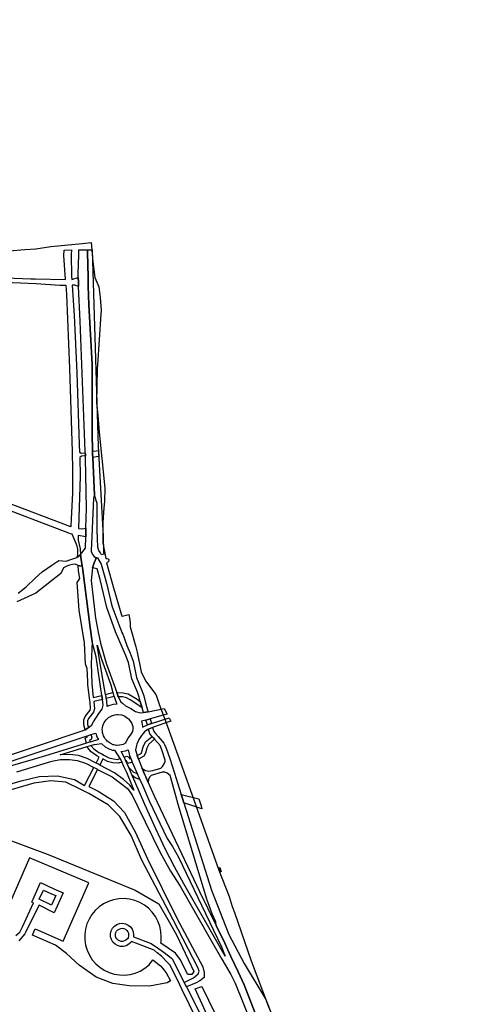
# Model space of a CAD drawing. Header units: metres. Extents: x 89872 to 99175, y 455036 to 468911.
# Tile 196 of 196: x 96896 to 97372, y 465304 to 466354. Entities that reach past the tile are written whole.
import ezdxf

# ---------------------------------------------------------------- set-up
doc = ezdxf.new("R2010")
doc.units = ezdxf.units.M
doc.layers.add('Gemeentegrenzen', color=7, linetype='KG-GEMEENTE')
doc.layers.add('Wegdeel doorgaand', color=1, linetype='Continuous')
doc.layers.add('Waterdeel', color=7, linetype='Continuous', true_color=0x00aaff)
doc.layers.add('Wegdeel', color=7, linetype='Continuous', true_color=0x9a9a9a)
doc.linetypes.add('KG-GEMEENTE', pattern='A,1,-2.25,[5,NLCS.SHX,S=1,R=0,X=0,Y=0],-2.25', length=5.5)

msp = doc.modelspace()

# ---------------------------------------------------------------- linework, layer by layer
at = {"layer": 'Gemeentegrenzen', "flags": 128}
msp.add_lwpolyline([(95578.9, 466353.5), (95618.4, 466338.2), (95618.7, 466338.1), (95619, 466338), (95625.1, 466335.6), (95636.1, 466331.4), (95729.8, 466295.1), (95828.1, 466257), (95840.5, 466252.1), (95871.9, 466239.6), (96008.4, 466185.3), (96034.3, 466174.9), (96246.7, 466093.5), (96252.5, 466092.7), (96263.4, 466091.2), (96271.5, 466091.9), (96276.1, 466092.2), (96279.3, 466092.8), (96283.1, 466093.4), (96290.5, 466094.7), (96300.8, 466097.5), (96313.2, 466097.4), (96327.8, 466095.1), (96346, 466091.3), (96380.3, 466082.9), (96396, 466078.9), (96405.9, 466078.5), (96419, 466081.5), (96431.7, 466085.7), (96434.8, 466085.9), (96440.5, 466086.5), (96448.3, 466084.8), (96462.4, 466080.2), (96475.5, 466081.2), (96487.4, 466080.9), (96503.2, 466078.8), (96507.9, 466078.5), (96518, 466077.9), (96565.6, 466075.9), (96581.1, 466074.4), (96591.9, 466072.9), (96598.1, 466072), (96602.1, 466074.2), (96604.9, 466079.2), (96606.7, 466088.9), (96608, 466092.9), (96610.9, 466095), (96614.6, 466095.9), (96642.5, 466097.1), (96648.6, 466097.3), (96654.2, 466095.7), (96660.8, 466093.3), (96666.9, 466092), (96674.4, 466091.9), (96683.4, 466094.3), (96690.9, 466096.1), (96698.2, 466097.3), (96707.6, 466097.4), (96725.2, 466093.8), (96741.2, 466093), (96746.3, 466092.7), (96774.5, 466088.2), (96810.2, 466085.9), (96825.9, 466085.6), (96834.4, 466086.8), (96845.4, 466091), (96858.1, 466097.1), (96863.6, 466099.7), (96872.3, 466103.7), (96878.3, 466105.6), (96884.7, 466107.1), (96901.3, 466108.4), (96913.3, 466109.2), (96929.3, 466111.5), (96962.7, 466115), (96972.2, 466116), (96973.8, 466095.4), (96976, 466078.6), (96980.3, 466068.6), (96981.9, 466057.2), (96982.7, 466043.3), (96982.4, 466039.5), (96978.8, 465985.5), (96978.6, 465981.3), (96977.8, 465945.3), (96977.9, 465944.8), (96979.1, 465931.9), (96980.8, 465913.8), (96983.5, 465885.7), (96986.6, 465853.8), (96986.4, 465839.6), (96985.8, 465833), (96984.4, 465817.5), (96984.5, 465795.7), (96987.8, 465778.8), (96989.3, 465779), (96990.5, 465778.5), (96990.9, 465777.6), (96990.5, 465775.9), (96989.9, 465775.2), (96988.5, 465774.4), (96996.8, 465745.3), (96997.4, 465743.2), (96997.4, 465743), (96997.4, 465743), (96999.5, 465735.7), (97004.7, 465717.5), (97004.9, 465717.5), (97005, 465717.5), (97012.2, 465719.2), (97012.9, 465715.5), (97013.8, 465710.5), (97013.7, 465706), (97019.8, 465684.8), (97020.2, 465683.3), (97021.1, 465679), (97021.1, 465678.9), (97025.4, 465658), (97030.1, 465648.6), (97041.1, 465633.8), (97041.3, 465633.2), (97041.7, 465632.2), (97044.7, 465623.7), (97053.3, 465599.9), (97073.9, 465542.4), (97108.3, 465446.7), (97119.1, 465418.5), (97122.5, 465407.9), (97124.7, 465401.5), (97142.5, 465350), (97160.8, 465302), (97166.5, 465288.4), (97174.6, 465269), (97186.4, 465242), (97203.4, 465205.7), (97206.4, 465199.3), (97208.1, 465196.7), (97239.6, 465133.8), (97243.3, 465127.1), (97272.1, 465074.1), (97272.2, 465073.9), (97287.2, 465047.9), (97292, 465039.5), (97292.1, 465039.3), (97301.1, 465023.2), (97301.2, 465023.1), (97314.4, 465000), (97317.3, 464995.7), (97342.2, 464952.1), (97337.2, 464949.4), (97345, 464935.5), (97371.5, 464888.3), (97376.8, 464891.4), (97386.6, 464874.1), (97431.4, 464795.2), (97474.3, 464719.6), (97500, 464674.4), (97512, 464653.3), (97539.8, 464604.3), (97561.9, 464565.4), (97568.7, 464553.9), (97567.8, 464553.5), (97569.9, 464548.4), (97572.8, 464549.6), (97578.5, 464539), (97582.8, 464541.2), (97587.5, 464533.1), (97591.3, 464526.1), (97587.7, 464523.8), (97589.7, 464520.3), (97601.2, 464500), (97608.4, 464487.4), (97624.5, 464459.1), (97633.8, 464442.7), (97653.1, 464408.8), (97656.4, 464403), (97666.2, 464385.8), (97675.5, 464369.5), (97676.4, 464370.1), (97684.1, 464374.9), (97691.5, 464362.7), (97696.5, 464354.5), (97701.5, 464346.2), (97706.5, 464337.9), (97706.7, 464337.7), (97711.5, 464329.6), (97719.1, 464317.2), (97724.1, 464309), (97729.4, 464300.8), (97732.1, 464296.8), (97734.7, 464292.8), (97753.9, 464269.3), (97755.4, 464267.3), (97779.4, 464237.7), (97781.5, 464235.1), (97781.9, 464234.6), (97790, 464229.7), (97794.6, 464226.8), (97809.6, 464226.4), (97836.6, 464226.9), (97846.3, 464222.8), (97861.6, 464216.3), (97871.9, 464212.3), (97883.3, 464207.9), (97886.6, 464208.3), (97895.6, 464209.4), (97906.4, 464210.7), (97935.3, 464224.5), (97963.6, 464238.1), (97967.7, 464240.5), (97971.9, 464243.1), (97976, 464245.6), (97980, 464248.3), (97984, 464251), (97988, 464253.7), (97992, 464256.5), (97995.1, 464258.7), (97995.9, 464259.3), (97999.8, 464262.2), (98003.6, 464265.2), (98006.2, 464267.2), (98007.4, 464268.2), (98011.2, 464271.2), (98014.9, 464274.3), (98018.6, 464277.4), (98022.3, 464280.5), (98026, 464283.7), (98029.6, 464286.9), (98033.2, 464290.2), (98036.8, 464293.4), (98040.4, 464296.7), (98043.9, 464299.9), (98047.6, 464303.3), (98051.1, 464306.4), (98054.7, 464309.7), (98058.3, 464312.9), (98061.9, 464316.1), (98065.5, 464319.3), (98069.2, 464322.5), (98072.9, 464325.6), (98076.6, 464328.8), (98080.3, 464331.9), (98084, 464335), (98087.7, 464338.1), (98091.4, 464341.1), (98095.2, 464344.2), (98099, 464347.2), (98102.8, 464350.2), (98106.6, 464353.2), (98110.4, 464356.1), (98112, 464357.3), (98112, 464357.4), (98114.3, 464359.1), (98118.1, 464362), (98122, 464364.9), (98125.9, 464367.8), (98129.8, 464370.7), (98133.7, 464373.5), (98137.6, 464376.4), (98141.5, 464379.2), (98145.5, 464382), (98149.4, 464384.8), (98153.4, 464387.5), (98157.4, 464390.3), (98161.4, 464393), (98165.4, 464395.7), (98169.5, 464398.3), (98173.5, 464401), (98177.6, 464403.6), (98181.6, 464406.2), (98185.5, 464408.7), (98185.7, 464408.8), (98189.8, 464411.4), (98193.9, 464414), (98198.1, 464416.5), (98202.2, 464419), (98206.3, 464421.5), (98210.5, 464424), (98214.7, 464426.4), (98218.9, 464428.9), (98219, 464428.9), (98219, 464429), (98219.2, 464429.1), (98223.1, 464431.3), (98227.3, 464433.7), (98231.5, 464436), (98235.7, 464438.4), (98240, 464440.7), (98244.2, 464443), (98248.5, 464445.3), (98252.8, 464447.6), (98257, 464449.8), (98261.3, 464452), (98265.6, 464454.2), (98270, 464456.4), (98274.3, 464458.6), (98278.6, 464460.7), (98283, 464462.8), (98287.3, 464464.9), (98291.6, 464466.9), (98296.2, 464469.1), (98300.5, 464471.1), (98304.9, 464473.1), (98309.3, 464475.1), (98313.7, 464477.2), (98318.1, 464479.2), (98322.3, 464481.2), (98326.8, 464483.5), (98331.1, 464485.7), (98335.3, 464488), (98339.5, 464490.4), (98343.7, 464492.9), (98347.8, 464495.4), (98351.8, 464498.1), (98355.8, 464500.8), (98359.7, 464503.7), (98363.6, 464506.6), (98367.4, 464509.6), (98371.1, 464512.7), (98374.8, 464515.8), (98378.4, 464519.1), (98381.9, 464522.4), (98385.3, 464525.8), (98388.7, 464529.3), (98392, 464532.8), (98393.1, 464534), (98395.2, 464536.4), (98398.4, 464540.1), (98401.4, 464543.9), (98404.4, 464547.7), (98407.3, 464551.6), (98408.5, 464553.4), (98410.1, 464555.5), (98412.8, 464559.5), (98415.5, 464563.5), (98418.1, 464567.6), (98420.7, 464571.7), (98423.3, 464575.7), (98423.8, 464576.6), (98425.3, 464578.9), (98426.9, 464581.5), (98428.5, 464584), (98428.9, 464584.7), (98430.5, 464587.2), (98431.5, 464588.9), (98431.7, 464589.2), (98433, 464591.3), (98438.1, 464599.5), (98447.1, 464613.9), (98449.6, 464612.3), (98450.8, 464611.6), (98458.9, 464606.6), (98506.3, 464577.6), (98569.9, 464538.6), (98556.3, 464517.7), (98554.1, 464513.7), (98550.3, 464506.7), (98525.2, 464466.8), (98503, 464431.2), (98484.2, 464400.8), (98483.8, 464400), (98438.8, 464322.3), (98436.8, 464318.8), (98465.3, 464302.5), (98464.3, 464300.8), (98450.1, 464276.9), (98449.9, 464273.9), (98448.7, 464248.3), (98448.2, 464238.2), (98449, 464234), (98449.1, 464233.5), (98449.7, 464230.1), (98450.2, 464226.9), (98450.4, 464222.4), (98450.3, 464217.5), (98449.9, 464213.2), (98449.5, 464207.6), (98448.8, 464203.5), (98448, 464199.7), (98454, 464200.8), (98465.1, 464203.6), (98500, 464142.7), (98559.1, 464039.5), (98561.8, 464034.9), (98563.2, 464035.7), (98572, 464021.8), (98577.1, 464013.8), (98577.2, 464013.6), (98580.9, 464005.5), (98579, 464004.7), (98578.2, 464004), (98576.7, 464000), (98574.7, 463995.1), (98574.1, 463993.9), (98573, 463992.8), (98571.9, 463992), (98556.3, 463982.9), (98540, 463972.8), (98538.8, 463972.1), (98533.1, 463968.2), (98529.5, 463965.9), (98528.8, 463965.4), (98525.3, 463962.9), (98522.6, 463960.7), (98520.5, 463959), (98517.5, 463956.2), (98510.8, 463949.5), (98538.6, 463903.3), (98545, 463892.9), (98550.6, 463883.9), (98567.9, 463860.3), (98571.2, 463855.8), (98571.4, 463855.5), (98575.3, 463851.1), (98581.5, 463844), (98587.2, 463837.6), (98622, 463794.6), (98639.5, 463773), (98647.2, 463763.5), (98686.8, 463712), (98730.3, 463653.7), (98779.2, 463593.5), (98785.7, 463585.6), (98797.3, 463569.7), (98802.2, 463563.1), (98812.3, 463548), (98814.9, 463544.1), (98827.5, 463529), (98833.7, 463521.3), (98843.8, 463507.4), (98849.2, 463500.1), (98859.2, 463485.8), (98872.5, 463467.9), (98886.9, 463449.8), (98901, 463432), (98924.9, 463402.2), (98934, 463390.6), (98948.8, 463371.8), (98972.3, 463340.8), (98985, 463324.1), (99004.2, 463300.1), (99023.7, 463275.2), (99027.2, 463270.8), (99061.8, 463227), (99082.6, 463200.7), (99098.6, 463179.3), (99115.8, 463156), (99122.1, 463148.2), (99149.6, 463114.8), (99174.9, 463084.1), (99174.4, 463083), (99170.5, 463075), (99169, 463071.8), (99168.8, 463070.1), (99167.1, 463039.5), (99166.3, 463026.5), (99148.2, 462781.8), (99147.7, 462775.7), (99134.3, 462608.6), (99129.9, 462553.7), (99120.1, 462410), (99117.9, 462378), (99116.1, 462351.5), (99100.9, 462133), (99097.2, 462082.2), (99095.9, 462039.5), (99095, 462007), (99092.7, 461944.5), (99089.5, 461937.7), (99087.2, 461932.1), (99086.3, 461929.2), (99085, 461922.9), (99083.2, 461912.5), (99082.5, 461909.7), (99081.4, 461905.3), (99080.5, 461902.3), (99079.8, 461899.8), (99068.2, 461869.1), (99033, 461776.3), (99026.7, 461760), (99009.6, 461709.5), (99000.5, 461686), (98992.8, 461667), (98989.7, 461658.7), (98988.8, 461656.4), (98988.6, 461656.1), (98987.3, 461652.2), (98984.2, 461641.6), (98981.9, 461632.9), (98980.5, 461627.9), (98978.7, 461622.8), (98964, 461584.1), (98949.8, 461547.5), (98946.2, 461537.9), (98942.8, 461527.9), (98935.8, 461506.7), (98926.4, 461480.8), (98925, 461477.3), (98921.1, 461468.7), (98905.9, 461437), (98898.2, 461420.1), (98896.9, 461416.8), (98896.5, 461416), (98895.6, 461411), (98887.5, 461373.1), (98885.7, 461365.8), (98884.9, 461360.5), (98884.2, 461354.6), (98884.3, 461349), (98884.3, 461343.7), (98884.8, 461335.1), (98884.8, 461334.8), (98884.9, 461330.7), (98884.9, 461327.7), (98884.9, 461326.8), (98884.4, 461324.9), (98883.2, 461321.7), (98872.4, 461290.3), (98867.9, 461279.3), (98865.1, 461272.6), (98861, 461264.1), (98856.8, 461256.2), (98853.3, 461249.8), (98848.2, 461241.6), (98844, 461234.4), (98840.2, 461227.5), (98836, 461218.7), (98829.9, 461205.4), (98822.3, 461190.3), (98816.4, 461177.9), (98812.8, 461169.4), (98810.2, 461163.7), (98806.9, 461155.6), (98803.4, 461146.3), (98794.9, 461125.3), (98792.1, 461118.2), (98790, 461113.6), (98787.2, 461108), (98784.6, 461102.9), (98781, 461097.8), (98775, 461089.8), (98766, 461077.7), (98759.4, 461069.2), (98756.9, 461066.4), (98754.2, 461064.2), (98750.7, 461061.7), (98744.2, 461057.8), (98739.8, 461055.5), (98736.1, 461054.5), (98731.1, 461053.1), (98728.2, 461052.4), (98724.6, 461050.8), (98720.3, 461048.3), (98717.3, 461045.8), (98714.4, 461042.9), (98711.4, 461040.2), (98710.1, 461039.5), (98709.4, 461039.1), (98707.1, 461038.1), (98704.8, 461037.3), (98702.6, 461036.7), (98700.4, 461036.5), (98699, 461036.5), (98696.5, 461036.2), (98693.3, 461035.5), (98689.7, 461034.6), (98686.3, 461033.2), (98684.4, 461032.5), (98676.7, 461028.7), (98670.2, 461025.5), (98663.1, 461021.9), (98657.6, 461018.7), (98649.9, 461013.9), (98642.6, 461009.4), (98638.4, 461006.5), (98631.1, 461001.6), (98626.2, 460998.7), (98620.8, 460995.8), (98615.2, 460992.8), (98608.7, 460989.1), (98602.5, 460985.4), (98596.2, 460981.8), (98592.7, 460979.4), (98590.8, 460978.1), (98584.1, 460972.6), (98577.4, 460966.3), (98569.9, 460958.7), (98563.7, 460951.3), (98559.1, 460944.9), (98554.1, 460937.7), (98544.7, 460924), (98538.8, 460915.3), (98535.6, 460909.6), (98531.9, 460902.9), (98530.2, 460899.1), (98523.4, 460884.8), (98520, 460876.5), (98516, 460865.7), (98515.2, 460862.3), (98514.9, 460861.1), (98513.4, 460853.4), (98511.9, 460845.6), (98510.6, 460840), (98508.8, 460834.6), (98506.6, 460827.6), (98505.1, 460823.6), (98503.6, 460820.3), (98501.9, 460817.7), (98500, 460816.9), (98497.8, 460816.9), (98494.6, 460817.4), (98491.1, 460818.6), (98487.2, 460819.8), (98481.4, 460820.6), (98481, 460820.1), (98477.5, 460815.7), (98474.9, 460812.6), (98472.5, 460809.9), (98469.8, 460806), (98466.1, 460799.1), (98452.3, 460773.8), (98452.2, 460773.7), (98444.2, 460769.4), (98443.1, 460768.8), (98442.4, 460768.4), (98440, 460767.1), (98394.1, 460744.7), (98393, 460744.3), (98392.6, 460744), (98387.1, 460741.4), (98387, 460741.4), (98370.7, 460733.7), (98370.2, 460734.1), (98348.9, 460755), (98327.7, 460775.8), (98309.9, 460793.6), (98294.5, 460809.4), (98276.9, 460827.6), (98263.2, 460842), (98251.2, 460854.9), (98248.5, 460857.8), (98243.8, 460863.6), (98232.2, 460877.5), (98221, 460892.2), (98211, 460905.2), (98186.5, 460937.3), (98152.8, 460981.8), (98136.8, 461002.7), (98117.9, 461028.6), (98110.3, 461039.5), (98102.5, 461050.8), (98082.4, 461079.1), (98059.3, 461110.8), (98047.7, 461126.7), (98035.8, 461142.8), (98033.2, 461146.3), (98031, 461149.7), (98025.7, 461158.5), (98011, 461182.6), (98002.1, 461197.6), (97999.2, 461201.2), (97988.4, 461214.2), (97978, 461226.3), (97965.3, 461241), (97947.5, 461260.5), (97935.6, 461273.4), (97928.1, 461281), (97908, 461301), (97893.9, 461315), (97878.9, 461329.9), (97878.9, 461329.9), (97871.9, 461337), (97860.2, 461348.8), (97860.1, 461348.9), (97855.9, 461353.2), (97841, 461368.2), (97831.1, 461378.1), (97818, 461390.9), (97814.4, 461394.1), (97805.2, 461402.7), (97804.3, 461403.5), (97803.9, 461403.8), (97796.4, 461410.6), (97779.6, 461425.1), (97766.3, 461436.6), (97757.3, 461443.8), (97736.2, 461461.6), (97732.6, 461464.8), (97723.9, 461472.8), (97702.7, 461490.9), (97692.5, 461498.9), (97665.4, 461520.4), (97656.7, 461527.3), (97646, 461535.9), (97640.8, 461539.9), (97635.3, 461544), (97598.6, 461568.1), (97586.8, 461575.6), (97583.9, 461577.4), (97565.3, 461588.7), (97549.3, 461598.7), (97535.8, 461607.2), (97529.4, 461611.5), (97498.4, 461633.3), (97487.2, 461641.1), (97473.3, 461649.8), (97465.7, 461654.6), (97459.5, 461657.9), (97430.5, 461674.2), (97412.7, 461684), (97400.4, 461690.4), (97386.7, 461697.3), (97375.7, 461702.7), (97365.1, 461707.3), (97347.8, 461715.2), (97332.8, 461721.2), (97315.8, 461728.1), (97303.4, 461731.9), (97293.6, 461735.2), (97274.9, 461741.1), (97261.4, 461745.1), (97241.4, 461750.6), (97226.8, 461754.5), (97216.5, 461757.2), (97210.7, 461758.5), (97192.9, 461761.9), (97182.4, 461763.5), (97173.7, 461764.6), (97156.4, 461766.5), (97146, 461767.4), (97136.5, 461768), (97129.7, 461768.7), (97120.5, 461769.2), (97111.2, 461769.5), (97090.5, 461769), (97054.6, 461767.4), (96998.3, 461764.6), (96940.5, 461760.8), (96903.9, 461758.8), (96875.4, 461757.4), (96867.2, 461757), (96860.8, 461756.9), (96824.9, 461758.7), (96773.8, 461761.3), (96754.5, 461763), (96667.7, 461771.4), (96667.2, 461771.5), (96653.7, 461774.3), (96621.2, 461780.7), (96601.6, 461784.7), (96584.3, 461788.9), (96564.6, 461793.8), (96550.1, 461797.7), (96526.9, 461804.7), (96505.1, 461811.9), (96487.9, 461817.9), (96458.2, 461828.6), (96437.4, 461836.2), (96422.1, 461843), (96400.3, 461852.9), (96373.5, 461866.2), (96353.9, 461876.2), (96329.1, 461890.1), (96311.8, 461900.3), (96298.5, 461908.4), (96281, 461920), (96270, 461928.2), (96257.9, 461937.4), (96243.8, 461949), (96239.6, 461952.5), (96239.2, 461952.8), (96223.3, 461967), (96214.6, 461974.9), (96174.4, 462017.2), (96165.9, 462026.6), (96161, 462032.1), (96155.1, 462039.5), (96137.5, 462061.7), (96123.1, 462079.8), (96108.8, 462099), (96103.6, 462106), (96092.1, 462121.6), (96087.1, 462128.6), (96070.7, 462153.6), (96053.3, 462180.5), (96027.5, 462225.1), (96003.2, 462272.3), (95985.4, 462309.3), (95969.2, 462349.5), (95953, 462392.4), (95937.4, 462437.2), (95936.4, 462440.4), (95924, 462475.3), (95920.6, 462486.3)], dxfattribs=at)
at = {"layer": 'Waterdeel', "lineweight": -3}
for p, q in [((96878.9, 465481.2), (96926.2, 465463.2)), ((96906.4, 465459.7), (96879.4, 465397.7)), ((96969.5, 465433.2), (96906.4, 465459.7)), ((96926.2, 465463.2), (97019, 465425.3)), ((97107.7, 465449), (97109.1, 465449.3)), ((97110.5, 465444.7), (97107.7, 465449)), ((97109.1, 465449.3), (97110.5, 465444.7)), ((96942.4, 465370.7), (96969.5, 465433.2)), ((97019, 465425.3), (97044.4, 465410.7)), ((96990.6, 465413.3), (96985.4, 465410.7)), ((96996, 465415), (96990.6, 465413.3)), ((97001.6, 465416.1), (96996, 465415)), ((97007.3, 465416.3), (97001.6, 465416.1)), ((97013, 465415.7), (97007.3, 465416.3)), ((97018.5, 465414.4), (97013, 465415.7)), ((97023.9, 465412.2), (97018.5, 465414.4)), ((96976.5, 465403.7), (96972.9, 465399.3)), ((96980.7, 465407.5), (96976.5, 465403.7)), ((96985.4, 465410.7), (96980.7, 465407.5)), ((97028.8, 465409.4), (97023.9, 465412.2)), ((97033.3, 465405.9), (97028.8, 465409.4)), ((97037.3, 465401.8), (97033.3, 465405.9)), ((97044.4, 465410.7), (97055.4, 465391.6)), ((96969.9, 465394.4), (96967.6, 465389.2)), ((96972.9, 465399.3), (96969.9, 465394.4)), ((97040.7, 465397.2), (97037.3, 465401.8)), ((97043.3, 465392.1), (97040.7, 465397.2)), ((97045.3, 465386.8), (97043.3, 465392.1)), ((97055.4, 465391.6), (97063.5, 465376.9)), ((96911.2, 465380.8), (96912.6, 465384.2)), ((96912.6, 465384.2), (96942.4, 465370.7)), ((96966.1, 465383.6), (96965.3, 465378)), ((96967.6, 465389.2), (96966.1, 465383.6)), ((97046.5, 465381.2), (97045.3, 465386.8)), ((97046.9, 465375.5), (97046.5, 465381.2)), ((96909.8, 465377.4), (96911.2, 465380.8)), ((96934, 465366.7), (96909.8, 465377.4)), ((96965.3, 465378), (96965.4, 465372.3)), ((96965.4, 465372.3), (96966.2, 465366.6)), ((97046.6, 465370.5), (97046.9, 465375.5)), ((97063.5, 465376.9), (97081.5, 465338.6)), ((96945.8, 465357.7), (96934, 465366.7)), ((96966.2, 465366.6), (96967.8, 465361.2)), ((96967.8, 465361.2), (96970.2, 465356)), ((97046.2, 465368.7), (97046.6, 465370.5)), ((97062.1, 465357.9), (97046.2, 465368.7)), ((96959.3, 465345.3), (96945.8, 465357.7)), ((96970.2, 465356), (96973.3, 465351.1)), ((96973.3, 465351.1), (96977, 465346.8)), ((97033.8, 465345.5), (97037.7, 465350.9)), ((97037.7, 465350.9), (97045.9, 465344.7)), ((97067.1, 465351.4), (97062.1, 465357.9)), ((97075.1, 465335.5), (97067.1, 465351.4)), ((96977.3, 465332.4), (96959.3, 465345.3)), ((96977, 465346.8), (96981.3, 465343)), ((96981.3, 465343), (96986.1, 465339.9)), ((96986.1, 465339.9), (96991.2, 465337.4)), ((97024.5, 465339), (97029.4, 465342)), ((97029.4, 465342), (97033.8, 465345.5)), ((97045.9, 465344.7), (97048.1, 465342.1)), ((97048.1, 465342.1), (97052.1, 465337.2)), ((96995.4, 465325.6), (96977.3, 465332.4)), ((96991.2, 465337.4), (96996.7, 465335.7)), ((96996.7, 465335.7), (97002.3, 465334.8)), ((97002.3, 465334.8), (97008, 465334.7)), ((97008, 465334.7), (97013.7, 465335.4)), ((97013.7, 465335.4), (97019.2, 465336.8)), ((97019.2, 465336.8), (97024.5, 465339)), ((97052.1, 465337.2), (97056.7, 465328.7)), ((97056.7, 465328.7), (97053, 465326.5)), ((97079.3, 465335.4), (97075.1, 465335.5)), ((97081.5, 465338.6), (97079.3, 465335.4)), ((97012.8, 465323.4), (96995.4, 465325.6)), ((97034.2, 465322.8), (97012.8, 465323.4)), ((97053, 465326.5), (97034.2, 465322.8)), ((97082.8, 465319.9), (97086.7, 465321.4)), ((97112.8, 465255.5), (97082.8, 465319.9)), ((97086.7, 465321.4), (97090.2, 465322.7)), ((97090.2, 465322.7), (97122.4, 465256))]:
    msp.add_line(p, q, dxfattribs=at)
msp.add_lwpolyline([(96968.3, 466108.2), (96973.2, 466108.2), (96979.6, 465898.5), (96984.9, 465802.6), (96985.4, 465785.4), (96985.6, 465783.4), (96983.2, 465782.7), (96982, 465784.9), (96980.4, 465787.3), (96979.3, 465791.2), (96978.9, 465800.4), (96978.6, 465809), (96978.6, 465830.3), (96978.4, 465837.6), (96975.7, 465846.6), (96973.8, 465886.6), (96973.7, 465890.7), (96973.6, 465893.5), (96973.1, 465912.1), (96973.1, 465986), (96969.5, 466049.3), (96969, 466069.4), (96968.8, 466078.8), (96968.2, 466105.1)], close=True, dxfattribs=at)
at = {"layer": 'Wegdeel'}
for p, q in [((96973.6, 465893.5), (96977.5, 465893.8)), ((96973.7, 465890.7), (96973.6, 465893.5)), ((96973.8, 465886.6), (96973.7, 465890.7)), ((96977.9, 465887.3), (96973.8, 465886.6)), ((96977.5, 465893.8), (96979.9, 465894)), ((96980.2, 465887.7), (96977.9, 465887.3)), ((96979.9, 465894), (96980.2, 465887.7)), ((96958.6, 465765.7), (96958.4, 465771.5)), ((96958.4, 465771.5), (96959.7, 465771)), ((96959.7, 465771), (96962.5, 465770.6)), ((96962.5, 465770.6), (96962.8, 465769.5)), ((96960.2, 465757.5), (96958.6, 465765.7)), ((96962.8, 465769.5), (96971.1, 465705.3)), ((96957.1, 465753.2), (96960.2, 465757.5)), ((96959.4, 465723.9), (96957.1, 465753.2)), ((96965, 465688.9), (96959.4, 465723.9)), ((96971.1, 465705.3), (96973.1, 465690.2)), ((96966.1, 465666.4), (96965, 465688.9)), ((96973.1, 465690.2), (96972.3, 465666.5)), ((96967.9, 465661.6), (96966.1, 465666.4)), ((96972.3, 465666.5), (96972.9, 465645.7)), ((96968.5, 465647.8), (96967.9, 465661.6)), ((96968.6, 465644.5), (96968.5, 465647.8)), ((96970.4, 465629.9), (96968.6, 465644.5)), ((96972.9, 465645.7), (96974.2, 465630.7)), ((96987.5, 465634), (96995.3, 465636.2)), ((96988, 465631.3), (96987.5, 465634)), ((96995.3, 465636.2), (96996.1, 465633.3)), ((96996.1, 465633.3), (96996.6, 465631.8)), ((97000.3, 465633.8), (96999.6, 465635.9)), ((96999.6, 465635.9), (97006.4, 465635.8)), ((97001, 465631.6), (97000.3, 465633.8)), ((97006.4, 465635.8), (97011.4, 465634.5)), ((97011.4, 465634.5), (97015.9, 465632.1)), ((96971, 465625.3), (96970.4, 465629.9)), ((96971.5, 465619), (96971, 465625.3)), ((96974.2, 465630.7), (96983.5, 465633)), ((96984.2, 465628.5), (96974.9, 465626.3)), ((96974.9, 465626.3), (96975.7, 465618.6)), ((96983.5, 465633), (96983.9, 465630.4)), ((96983.9, 465630.4), (96984.2, 465628.5)), ((96988.3, 465629.6), (96988, 465631.3)), ((96996.6, 465631.8), (96988.3, 465629.6)), ((97005.7, 465631.3), (97001, 465631.6)), ((97009.8, 465630.3), (97005.7, 465631.3)), ((97013.6, 465628.2), (97009.8, 465630.3)), ((97018.8, 465625.1), (97013.6, 465628.2)), ((97015.9, 465632.1), (97021.3, 465628.9)), ((97026.5, 465619.6), (97018.8, 465625.1)), ((97021.3, 465628.9), (97024.5, 465626.6)), ((97024.5, 465626.6), (97025.2, 465624)), ((97025.2, 465624), (97026.5, 465619.6)), ((96965.8, 465610.4), (96971, 465617.1)), ((96974.8, 465615.2), (96969.3, 465608.3)), ((96971, 465617.1), (96971.5, 465619)), ((96975.7, 465618.6), (96974.8, 465615.2)), ((96964.2, 465601.4), (96964.3, 465606.9)), ((96964.3, 465606.9), (96965.8, 465610.4)), ((96968.4, 465606), (96968.3, 465602)), ((96968.3, 465602), (96969.4, 465598.6)), ((96969.3, 465608.3), (96968.4, 465606)), ((96965.9, 465596.1), (96964.2, 465601.4)), ((96967.4, 465597.2), (96965.9, 465596.1)), ((96969.4, 465598.6), (96967.4, 465597.2)), ((96965.7, 465587.4), (96968.3, 465588.7)), ((96967, 465582), (96965.7, 465587.4)), ((96969.1, 465582.6), (96967, 465582)), ((96968, 465589.8), (96969.4, 465590.3)), ((96968.3, 465588.7), (96968, 465589.8)), ((96971, 465583.2), (96969.1, 465582.6)), ((96969.4, 465590.3), (96971.9, 465591.1)), ((96972.3, 465586.1), (96970.5, 465585.2)), ((96970.5, 465585.2), (96971, 465583.2)), ((96971.9, 465591.1), (96972.8, 465588.3)), ((96972.8, 465588.3), (96972.3, 465586.1)), ((97027.4, 465578.2), (97030.2, 465583.5)), ((97030.2, 465583.5), (97037, 465589.2)), ((97033.5, 465580.9), (97031.3, 465576.8)), ((97039.8, 465586.2), (97033.5, 465580.9)), ((97037, 465589.2), (97038.4, 465587.8)), ((97038.4, 465587.8), (97039.8, 465586.2)), ((96967.9, 465578.4), (96970.3, 465579.1)), ((96968.2, 465577.5), (96967.9, 465578.4)), ((96972.1, 465572.8), (96968.2, 465577.5)), ((96970.3, 465579.1), (96971.9, 465579.6)), ((96971.9, 465579.6), (96974.9, 465575.9)), ((96978.3, 465568.5), (96972.1, 465572.8)), ((96974.9, 465575.9), (96980.4, 465572)), ((96980.4, 465572), (96982.7, 465570.9)), ((96982.7, 465570.9), (96986.5, 465568.8)), ((97021.3, 465568.8), (97025.4, 465571)), ((97025.4, 465571), (97026.3, 465572.9)), ((97026.3, 465572.9), (97027.4, 465578.2)), ((97030.2, 465571.5), (97028.4, 465568)), ((97031.3, 465576.8), (97030.2, 465571.5)), ((96977.4, 465560.6), (96980.8, 465567.2)), ((96979.1, 465559.8), (96977.4, 465560.6)), ((96980.8, 465567.2), (96978.3, 465568.5)), ((96980.4, 465559.1), (96979.1, 465559.8)), ((96984.7, 465565.2), (96981.3, 465558.7)), ((96989.5, 465562.6), (96984.7, 465565.2)), ((96986.5, 465568.8), (96991, 465566.5)), ((96995.4, 465561.1), (96989.5, 465562.6)), ((96991, 465566.5), (96996.1, 465565.2)), ((97001.1, 465560.6), (96995.4, 465561.1)), ((96996.1, 465565.2), (97000.6, 465564.7)), ((97000.6, 465564.7), (97002.8, 465565.5)), ((97004.7, 465561.8), (97001.1, 465560.6)), ((97002.8, 465565.5), (97003.6, 465564.1)), ((97003.6, 465564.1), (97004.7, 465561.8)), ((97007.3, 465567.1), (97010.2, 465568)), ((97008, 465565.8), (97007.3, 465567.1)), ((97008.5, 465564.8), (97008, 465565.8)), ((97009.1, 465563.3), (97008.5, 465564.8)), ((97009.6, 465563.5), (97009.1, 465563.3)), ((97011.3, 465560.4), (97009.6, 465563.5)), ((97010.2, 465568), (97012.3, 465567.1)), ((97016, 465561.8), (97011.3, 465560.4)), ((97012.3, 465567.1), (97013.3, 465565.2)), ((97013.3, 465565.2), (97014.4, 465565.6)), ((97014.4, 465565.6), (97015.1, 465563.9)), ((97015.1, 465563.9), (97016, 465561.8)), ((97022, 465566.9), (97021.3, 465568.8)), ((97022.7, 465565), (97022, 465566.9)), ((97028.4, 465568), (97022.7, 465565)), ((96965.2, 465536.7), (96975.1, 465556.1)), ((96979, 465554.1), (96969.6, 465535.7)), ((96975.1, 465556.1), (96976.8, 465555.3)), ((96976.8, 465555.3), (96978.1, 465554.6)), ((96978.1, 465554.6), (96979, 465554.1)), ((96981.3, 465558.7), (96980.4, 465559.1)), ((96821.2, 465519.5), (96897.5, 465542)), ((96911, 465539.2), (96821.4, 465513.3)), ((96897.5, 465542), (96916.6, 465546.5)), ((96929, 465542), (96911, 465539.2)), ((96916.6, 465546.5), (96936.3, 465547.1)), ((96945.3, 465540.4), (96929, 465542)), ((96936.3, 465547.1), (96954.3, 465543.2)), ((96961.9, 465532.3), (96945.3, 465540.4)), ((96954.3, 465543.2), (96965.2, 465536.7)), ((96966.7, 465529.9), (96961.9, 465532.3)), ((96969.5, 465528.5), (96966.7, 465529.9)), ((96990.4, 465516.1), (96969.5, 465528.5)), ((96969.6, 465535.7), (96979.7, 465530.8)), ((96979.7, 465530.8), (96982.4, 465529.1)), ((96982.4, 465529.1), (96996, 465520.6)), ((96996, 465520.6), (97007.8, 465508.2)), ((97069.5, 465523), (97068.1, 465527.4)), ((97068.1, 465527.4), (97086.9, 465522.6)), ((97070.9, 465518.4), (97069.5, 465523)), ((97090.2, 465512.1), (97070.9, 465518.4)), ((97086.9, 465522.6), (97089.2, 465515.2)), ((97002.7, 465503.7), (96990.4, 465516.1)), ((97007.8, 465508.2), (97019.1, 465487.4)), ((97089.2, 465515.2), (97090.2, 465512.1)), ((97014.6, 465483.5), (97002.7, 465503.7)), ((97019.1, 465487.4), (97032, 465458.7)), ((97025.8, 465458.1), (97014.6, 465483.5)), ((97059.4, 465393.6), (97025.8, 465458.1)), ((97032, 465458.7), (97063.5, 465395.5)), ((96916.9, 465415.8), (96921.2, 465425.4)), ((96921.2, 465425.4), (96930, 465421.4)), ((96929.9, 465409.2), (96916.9, 465415.8)), ((96934.5, 465419.4), (96929.9, 465409.2)), ((96930, 465421.4), (96934.5, 465419.4)), ((97086.2, 465342), (97059.4, 465393.6)), ((97063.5, 465395.5), (97091, 465343.6)), ((97087.1, 465339), (97086.2, 465342)), ((97091, 465343.6), (97092.4, 465337.4)), ((97071.3, 465326.7), (97081.2, 465331.7)), ((97081.2, 465331.7), (97086.3, 465335.9)), ((97086.3, 465335.9), (97087.1, 465339)), ((97092.4, 465332.3), (97087.9, 465328.4)), ((97092.4, 465337.4), (97092.4, 465332.3)), ((97072.3, 465324.5), (97071.3, 465326.7)), ((97073.6, 465322.1), (97072.3, 465324.5)), ((97083.9, 465326.6), (97073.6, 465322.1)), ((97087.9, 465328.4), (97083.9, 465326.6))]:
    msp.add_line(p, q, dxfattribs=at)
for points in [[(96863.6, 466079), (96908, 466077.3), (96912.6, 466077.3), (96944.7, 466076.4), (96942.9, 466102.2), (96943.3, 466107.9), (96951.1, 466108), (96950.9, 466103.1), (96951.2, 466079.6), (96951.4, 466076.6), (96958.4, 466078.5), (96958.6, 466073.9), (96958.8, 466069.1), (96954.9, 466070.3), (96951.8, 466070.3), (96954, 466038.1), (96956.8, 465977.2), (96959.4, 465900.4), (96959.7, 465892.5), (96961.6, 465891.1), (96965.9, 465891.6), (96966, 465890.1), (96966, 465888.3), (96964.9, 465888.4), (96961.7, 465888.2), (96959.9, 465886.6), (96960.4, 465866.6), (96958.6, 465810.8), (96962.5, 465810.6), (96966.6, 465811.2), (96966.5, 465807.2), (96966.4, 465802), (96958.4, 465803.4), (96958.2, 465798.4), (96960.6, 465789.4), (96960.9, 465783.1), (96959.6, 465782.1), (96956.7, 465779.9), (96957.4, 465780.7), (96957.9, 465781.7), (96957.9, 465782.5), (96957.9, 465789), (96957.1, 465792.1), (96956, 465795), (96952, 465805), (96950.3, 465805.4), (96948.5, 465805.8), (96862.4, 465838.6)], [(96804.2, 466076.8), (96913.5, 466072.2), (96938.8, 466070.3), (96945.2, 466070.3), (96945.8, 466060.5), (96949.2, 465981.5), (96951.8, 465892.9), (96951.9, 465886.5), (96952.1, 465879.5), (96952.1, 465848.5), (96951, 465821.1), (96950.6, 465812.6), (96881.4, 465838.9)], [(96891.8, 465376.9), (96896.3, 465380.3), (96897, 465381.8), (96899, 465386.1), (96910.6, 465411.6), (96908.8, 465412.4), (96911.4, 465418.1), (96918.3, 465433.3), (96932.5, 465426.8), (96942.3, 465422.3), (96932.8, 465401.2), (96916.6, 465409.1), (96904, 465383.9), (96902.1, 465380.1), (96901.3, 465378.6), (96895.1, 465371.3)], [(97101.2, 465253.5), (97068.7, 465319.7), (97066.5, 465324.3), (97056.2, 465345.3), (97053.5, 465348.2), (97047.2, 465354.9), (97042.6, 465358.5), (97039.3, 465361.1), (97015, 465370.4), (97014.6, 465369.7), (97012.3, 465367.5), (97009.5, 465366), (97006.5, 465365.3), (97003.3, 465365.3), (97000.3, 465366.1), (96997.6, 465367.7), (96995.3, 465369.9), (96993.7, 465372.6), (96992.8, 465375.6), (96992.7, 465378.7), (96993.4, 465381.8), (96994.8, 465384.6), (96996.9, 465386.9), (96999.5, 465388.7), (97002.5, 465389.7), (97005.6, 465390), (97008.7, 465389.4), (97011.6, 465388.1), (97014, 465386.1), (97015.9, 465383.6), (97017, 465380.7), (97017.4, 465377.6), (97017.2, 465375.5), (97035.9, 465368.4), (97043.8, 465363), (97050, 465358.9), (97057.6, 465352.8), (97058.4, 465352.1), (97071.3, 465326.7), (97072.3, 465324.5), (97073.6, 465322.1), (97111.9, 465246.2)]]:
    msp.add_lwpolyline(points, dxfattribs=at)
for points in [[(96929.9, 465409.2), (96916.9, 465415.8), (96921.2, 465425.4), (96930, 465421.4), (96934.5, 465419.4)], [(97012, 465376.5), (97011.4, 465374.6), (97010.7, 465373.5), (97009.1, 465371.9), (97007.6, 465371.1), (97005.9, 465370.6), (97004.1, 465370.6), (97002.4, 465371.1), (97000.8, 465372), (96999.5, 465373.2), (96998.6, 465374.7), (96998.1, 465376.4), (96998.1, 465378.2), (96998.4, 465380), (96999.2, 465381.5), (97000.4, 465382.9), (97001.9, 465383.8), (97003.6, 465384.4), (97005.3, 465384.6), (97007.1, 465384.3), (97008.7, 465383.5), (97010.1, 465382.4), (97011.1, 465381), (97011.8, 465379.3)]]:
    msp.add_lwpolyline(points, close=True, dxfattribs=at)
at = {"layer": 'Wegdeel doorgaand'}
for points in [[(96854.2, 465559), (96965.9, 465596.1), (96967.4, 465597.2), (96969.4, 465598.6), (96970.1, 465599), (96972.8, 465601.7), (96974.7, 465604.7), (96980.2, 465613.6), (96983.8, 465618.3), (96984.8, 465622.7), (96984.2, 465628.5), (96983.9, 465630.4), (96983.5, 465633), (96977.3, 465674), (96973.1, 465690.2), (96971.1, 465705.3), (96962.8, 465769.5), (96962.5, 465770.6), (96961.6, 465778), (96960.9, 465783.1), (96966.1, 465789.8), (96966.4, 465802), (96966.5, 465807.2), (96966.6, 465811.2), (96967.1, 465832.6), (96966.1, 465885.5), (96966, 465888.3), (96966, 465890.1), (96965.9, 465891.6), (96965.9, 465893.5), (96960.5, 466032.1), (96958.8, 466069.1), (96958.6, 466073.9), (96958.4, 466078.5), (96958.2, 466082.6), (96958.9, 466102.8), (96959, 466108.1), (96968.3, 466108.2), (96968.2, 466105.1), (96968.8, 466078.8), (96969, 466069.4), (96969.5, 466049.3), (96973.1, 465986), (96973.1, 465912.1), (96973.6, 465893.5), (96973.7, 465890.7), (96973.8, 465886.6), (96975.7, 465846.6), (96974.6, 465843.3), (96973.3, 465811.1), (96972.9, 465802.2), (96972.3, 465787.4), (96972.3, 465786.6), (96972.3, 465786.1), (96972.8, 465785.1), (96973.7, 465783.1), (96975.4, 465781.1), (96976.8, 465780.1), (96977.7, 465779.9), (96975.5, 465774.4), (96973.4, 465769.1), (96972.3, 465755.4), (96976.8, 465715.4), (96978.5, 465706.1), (96979.5, 465700.3), (96982.2, 465688.5), (96988.3, 465667.4), (96999.6, 465635.9), (97000.3, 465633.8), (97001, 465631.6), (97003.7, 465626.1), (97005.5, 465624.7), (97008.8, 465622), (97014.3, 465618.9), (97019.3, 465615.7), (97021.8, 465615.1), (97024.8, 465614.3), (97028, 465614.6), (97030.5, 465615), (97032.7, 465615.4), (97049.8, 465618.9), (97053, 465613), (97049, 465611.8), (97034.9, 465607.9), (97032.8, 465607.3), (97030.3, 465606.6), (97025.8, 465605.4), (97026.6, 465602.5), (97027, 465599), (97032, 465601.5), (97034.3, 465602.3), (97036.4, 465603), (97055.1, 465609), (97056.9, 465605.3), (97050.5, 465603.3), (97037.6, 465598.8), (97035.7, 465597.9), (97033.2, 465596.9), (97032.4, 465596.5), (97029.1, 465594.2), (97027.6, 465592.3), (97025.7, 465590.1), (97023, 465585.9), (97020.9, 465580.8), (97020.6, 465579.6), (97019.4, 465575), (97021.3, 465568.8), (97022, 465566.9), (97022.7, 465565), (97026.6, 465555.1), (97029.4, 465548.1), (97030.3, 465546), (97032.9, 465540), (97039.3, 465525.8), (97087.4, 465424), (97105.3, 465387.6), (97114.5, 465368.7), (97121, 465354.6), (97128.8, 465338), (97135.2, 465324.4), (97161, 465257.6)], [(96894.5, 465742.1), (96902.8, 465748.8), (96912.4, 465757.9), (96920, 465764.6), (96930.1, 465771.8), (96937.6, 465776.9), (96945.6, 465776), (96950.6, 465777.8), (96956.7, 465779.9), (96959.6, 465782.1), (96960.9, 465783.1), (96961.6, 465778), (96962.5, 465770.6), (96959.7, 465771), (96958.4, 465771.5), (96955.4, 465772.8), (96952.3, 465772.6), (96948.9, 465771.8), (96946.2, 465770.8), (96942.7, 465768.9), (96939.7, 465763), (96913.2, 465741.9), (96892.9, 465732.8)], [(97161, 465257.6), (97135.2, 465324.4), (97128.8, 465338), (97121, 465354.6), (97114.5, 465368.7), (97105.3, 465387.6), (97104.9, 465391.4), (97101.2, 465399.9), (97095.5, 465415.7), (97065, 465516.7), (97062.3, 465525.7), (97056.2, 465547.6), (97053.1, 465550), (97050.6, 465551), (97047.7, 465551), (97036.2, 465547.4), (97034.2, 465545.6), (97033.2, 465543.2), (97032.9, 465540), (97030.3, 465546), (97029.4, 465548.1), (97026.6, 465555.1), (97030.2, 465552.9), (97033.5, 465552.3), (97037.7, 465552.7), (97046.3, 465555.3), (97048, 465557.1), (97050.1, 465559.8), (97050.9, 465562.3), (97051.1, 465563.8), (97047.6, 465574.9), (97045.5, 465579.5), (97039.8, 465586.2), (97038.4, 465587.8), (97037, 465589.2), (97034.6, 465591.9), (97033.2, 465596.9), (97035.7, 465597.9), (97037.6, 465598.8), (97038.9, 465594.3), (97040.8, 465592.3), (97043.5, 465589.2), (97049.6, 465582.1), (97050.3, 465580.6), (97052.1, 465576.7), (97055.8, 465565.5), (97060.9, 465550.2), (97068.1, 465527.4), (97069.5, 465523), (97070.9, 465518.4), (97100.3, 465425.3), (97118.9, 465378), (97135.2, 465347), (97158.2, 465308.7), (97175.5, 465264.7)], [(96892.8, 465551.6), (96929, 465562.3), (96932, 465563.2), (96939.5, 465564.6), (96949, 465564.7), (96957.4, 465563.7), (96966, 465560.8), (96975.1, 465556.1), (96976.8, 465555.3), (96978.1, 465554.6), (96979, 465554.1), (96994.4, 465546), (97003.5, 465539.3), (97010.9, 465533.6), (97014.4, 465528.6), (97015.9, 465526.6), (97022, 465514.1), (97045.7, 465465.4), (97056.5, 465445.4), (97066.9, 465429.6), (97100.5, 465370.7), (97111.5, 465351.7), (97120.9, 465335.3), (97125.7, 465326.1), (97150.7, 465263.6)]]:
    msp.add_lwpolyline(points, dxfattribs=at)
for points in [[(97004.2, 465702.3), (97004.8, 465699.9), (97005.8, 465698.3), (97007, 465695.4), (97010.2, 465686), (97013.7, 465678.1), (97016.9, 465669.5), (97020.4, 465652.2), (97026.2, 465638.3), (97028.1, 465632.6), (97030.2, 465624.9), (97031.9, 465618.5), (97032.7, 465615.4), (97030.5, 465615), (97028, 465614.6), (97026.5, 465619.6), (97025.2, 465624), (97024.5, 465626.6), (97023.2, 465631.1), (97021.4, 465636.5), (97015.4, 465650.7), (97012, 465668), (97008.9, 465676.2), (96997.9, 465700.9), (96988.7, 465726.7), (96981.9, 465756.5), (96978.5, 465767.8), (96973.4, 465769.1), (96975.5, 465774.4), (96977.7, 465779.9), (96978.9, 465779.6), (96982.7, 465772.8), (96988.5, 465752.6), (96994.3, 465728.4), (97002.7, 465705.8)], [(96989.2, 465621.2), (96988.7, 465627.2), (96988.3, 465629.6), (96988, 465631.3), (96987.5, 465634), (96983.8, 465654), (96978.7, 465686.4), (96983.3, 465671.5), (96993, 465644.3), (96995.3, 465636.2), (96996.1, 465633.3), (96996.6, 465631.8), (96997.2, 465629.5), (96999.6, 465623.6), (96995.6, 465623.3), (96990.7, 465622)], [(96999.1, 465579.7), (96996.6, 465580.2), (96995.6, 465580.4), (96992.3, 465581.9), (96989.3, 465584), (96988.4, 465585.1), (96987, 465586.7), (96986.2, 465588.2), (96985.2, 465589.9), (96984.2, 465593.5), (96984.2, 465594.8), (96984, 465597), (96984.3, 465598.5), (96984.6, 465600.6), (96985.7, 465603.2), (96986, 465604), (96986.9, 465605.3), (96988.1, 465606.9), (96989.6, 465608.3), (96990.6, 465609.3), (96993.3, 465610.9), (96993.9, 465611.2), (96997.3, 465612.3), (96999.4, 465612.5), (97000.9, 465612.6), (97004.5, 465612.1), (97006.5, 465611.4), (97007.9, 465610.8), (97009.4, 465609.8), (97011, 465608.8), (97012, 465607.8), (97013.5, 465606.2), (97014.8, 465604), (97015.4, 465603), (97016.6, 465599.7), (97016.4, 465597.1), (97016.2, 465594.3), (97015.1, 465592.6), (97013.8, 465590.4), (97011.2, 465587.3), (97010.8, 465586.4), (97009.3, 465583.7), (97008.8, 465582), (97006.3, 465580.7), (97002.8, 465579.8), (97002.2, 465579.8)], [(97036.4, 465603), (97034.3, 465602.3), (97032, 465601.5), (97030.3, 465606.6), (97032.8, 465607.3), (97034.9, 465607.9)], [(96832.4, 465545), (96848.1, 465550.2), (96968, 465589.8), (96969.4, 465590.3), (96971.9, 465591.1), (96977.1, 465592.8), (96978.1, 465588.7), (96979.8, 465585.9), (96971, 465583.2), (96969.1, 465582.6), (96967, 465582), (96937.4, 465572.8), (96926.9, 465569.6), (96910.3, 465564.5), (96878.3, 465555.3), (96858.8, 465551.1), (96836.1, 465545.8)], [(97017.7, 465532), (97013.2, 465537.4), (97006.5, 465543.4), (96997.1, 465550.3), (96981.3, 465558.7), (96980.4, 465559.1), (96979.1, 465559.8), (96977.4, 465560.6), (96968, 465565.5), (96958.5, 465568.7), (96949.3, 465569.8), (96939.1, 465569.7), (96967.9, 465578.4), (96970.3, 465579.1), (96971.9, 465579.6), (96975.5, 465580.7), (96983.4, 465581.5), (96984, 465580.8), (96987.2, 465578.1), (96991, 465576), (96995, 465574.6), (96996.9, 465574.4), (97002.8, 465565.5), (97003.6, 465564.1), (97004.7, 465561.8), (97006.7, 465557.6), (97009.7, 465551), (97011.3, 465547.4)], [(97115, 465354.9), (97104.6, 465373), (97071, 465431.9), (97061, 465450), (97051, 465469.4), (97041, 465490.6), (97029.3, 465516.6), (97022.5, 465532.1), (97015.8, 465547.6), (97014.1, 465551.7), (97012.2, 465555.9), (97009.1, 465563.3), (97008.5, 465564.8), (97008, 465565.8), (97007.3, 465567.1), (97004.2, 465573.1), (97008.7, 465573.7), (97011.7, 465574.8), (97013, 465568.9), (97014.4, 465565.6), (97015.1, 465563.9), (97016, 465561.8), (97021, 465549.8), (97021.9, 465547.9), (97024, 465543.2), (97026.7, 465537.1), (97034.1, 465520.5), (97053, 465480.3), (97058.8, 465471.7), (97065.2, 465460.6), (97093.8, 465400.2), (97111, 465364.9)], [(97021, 465549.8), (97021.9, 465547.9), (97024, 465543.2), (97019, 465544.9), (97015.8, 465547.6), (97014.1, 465551.7), (97012.2, 465555.9), (97017.4, 465551.2)]]:
    msp.add_lwpolyline(points, close=True, dxfattribs=at)

doc.saveas('drawing.dxf')
